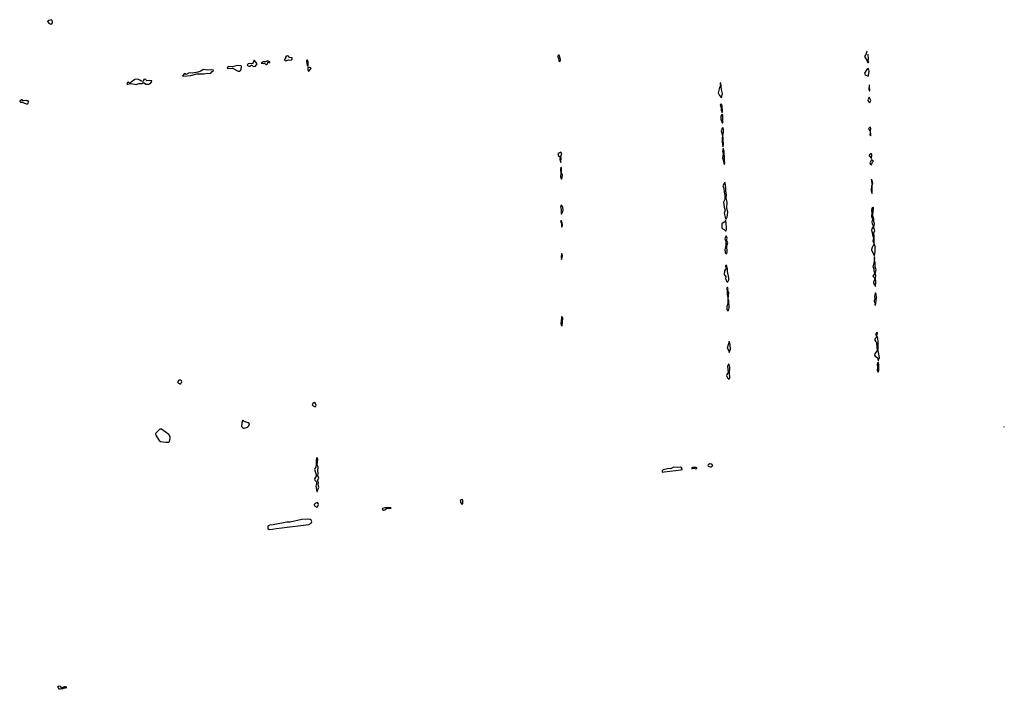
# Model space of a CAD drawing. Extents: x 2604950 to 2749250, y 940531 to 1028284.
# Tile 176 of 220: x 2732382 to 2749250, y 962572 to 974038. Entities that reach past the tile are written whole.
import ezdxf

# ---------------------------------------------------------------- set-up
doc = ezdxf.new("R2010")
doc.units = 0

msp = doc.modelspace()

# ---------------------------------------------------------------- linework, layer by layer
at = {"layer": '0CON05XD'}
for points in [[(2732915, 973962), (2732939, 973981), (2732943, 973995), (2732940, 974025), (2732925, 974038), (2732882, 974025), (2732862, 974015), (2732857, 974005), (2732885, 973972), (2732915, 973962)], [(2746900, 973502), (2746893, 973495), (2746878, 973442), (2746858, 973422), (2746856, 973405), (2746902, 973335), (2746902, 973315), (2746915, 973300), (2746927, 973313), (2746920, 973325), (2746926, 973355), (2746920, 973447)], [(2736395, 973234), (2736423, 973245), (2736450, 973285), (2736405, 973340), (2736392, 973338), (2736384, 973305), (2736371, 973289), (2736355, 973282), (2736315, 973288), (2736295, 973282), (2736278, 973265), (2736282, 973255), (2736305, 973240), (2736325, 973241), (2736355, 973260), (2736395, 973234)], [(2736615, 973269), (2736629, 973285), (2736635, 973310), (2736645, 973310), (2736655, 973300), (2736668, 973305), (2736666, 973316), (2736625, 973332), (2736595, 973318), (2736555, 973318), (2736520, 973295), (2736555, 973288), (2736575, 973292), (2736600, 973270), (2736615, 973269)], [(2736936, 973336), (2736995, 973350), (2737035, 973344), (2737050, 973365), (2737050, 973385), (2737005, 973390), (2736985, 973413), (2736965, 973420), (2736948, 973415), (2736938, 973395), (2736935, 973370), (2736910, 973355), (2736936, 973336)], [(2737315, 973242), (2737322, 973255), (2737324, 973325), (2737305, 973350), (2737295, 973338), (2737294, 973325), (2737308, 973255), (2737315, 973242)], [(2741625, 973322), (2741645, 973338), (2741649, 973355), (2741625, 973430), (2741615, 973433), (2741595, 973405), (2741614, 973374), (2741617, 973337), (2741625, 973322)], [(2735195, 973073), (2735315, 973084), (2735415, 973112), (2735545, 973109), (2735595, 973123), (2735645, 973117), (2735655, 973120), (2735672, 973148), (2735698, 973165), (2735700, 973175), (2735675, 973180), (2735605, 973172), (2735525, 973183), (2735485, 973156), (2735433, 973137), (2735345, 973122), (2735284, 973126), (2735235, 973102), (2735205, 973118), (2735170, 973075), (2735195, 973073)], [(2736125, 973158), (2736155, 973159), (2736165, 973166), (2736174, 973186), (2736180, 973235), (2736175, 973250), (2736105, 973251), (2736025, 973230), (2735955, 973236), (2735938, 973215), (2735945, 973203), (2736029, 973209), (2736125, 973158)], [(2737335, 973150), (2737340, 973165), (2737372, 973195), (2737373, 973205), (2737362, 973215), (2737327, 973223), (2737321, 973215), (2737320, 973175), (2737335, 973150)], [(2746915, 973070), (2746926, 973084), (2746936, 973155), (2746925, 973200), (2746897, 973183), (2746856, 973124), (2746859, 973105), (2746867, 973095), (2746915, 973070)], [(2734375, 972930), (2734425, 972948), (2734435, 972943), (2734475, 972948), (2734505, 972962), (2734545, 972933), (2734595, 972934), (2734631, 972955), (2734648, 972985), (2734643, 972993), (2734605, 972997), (2734561, 972991), (2734550, 973000), (2734545, 973016), (2734535, 973022), (2734510, 973015), (2734495, 972980), (2734475, 972988), (2734463, 972983), (2734442, 973005), (2734405, 973022), (2734355, 973016), (2734290, 972970), (2734275, 972950), (2734265, 972950), (2734247, 972967), (2734235, 972968), (2734217, 972945), (2734235, 972934), (2734285, 972944), (2734375, 972930)], [(2744405, 972700), (2744421, 972775), (2744403, 972845), (2744395, 972950), (2744385, 972958), (2744380, 972935), (2744390, 972905), (2744373, 972875), (2744350, 972785), (2744369, 972739), (2744405, 972700)], [(2746945, 972820), (2746946, 972845), (2746938, 972875), (2746940, 972915), (2746935, 972920), (2746928, 972845), (2746935, 972820), (2746945, 972820)], [(2732515, 972596), (2732525, 972601), (2732534, 972635), (2732526, 972646), (2732511, 972651), (2732495, 972654), (2732445, 972646), (2732437, 972647), (2732425, 972666), (2732415, 972668), (2732386, 972645), (2732382, 972635), (2732395, 972626), (2732426, 972626), (2732495, 972599), (2732515, 972596)], [(2746945, 972618), (2746961, 972655), (2746935, 972710), (2746914, 972665), (2746924, 972634), (2746945, 972618)], [(2744415, 972450), (2744422, 972465), (2744417, 972555), (2744408, 972588), (2744395, 972594), (2744380, 972575), (2744399, 972535), (2744402, 972485), (2744415, 972450)], [(2744425, 972270), (2744429, 972385), (2744426, 972406), (2744415, 972420), (2744396, 972385), (2744394, 972335), (2744415, 972272), (2744425, 972270)], [(2744425, 971860), (2744435, 971870), (2744437, 971895), (2744431, 971985), (2744436, 972024), (2744428, 972035), (2744427, 972055), (2744440, 972105), (2744439, 972155), (2744425, 972190), (2744415, 972180), (2744401, 972135), (2744423, 972053), (2744414, 972005), (2744414, 971945), (2744425, 971860)], [(2746955, 972050), (2746966, 972065), (2746957, 972135), (2746966, 972175), (2746955, 972200), (2746935, 972184), (2746924, 972165), (2746952, 972132), (2746952, 972095), (2746947, 972075), (2746955, 972050)], [(2741655, 971590), (2741657, 971675), (2741650, 971695), (2741667, 971745), (2741655, 971770), (2741634, 971756), (2741599, 971745), (2741615, 971707), (2741640, 971685), (2741638, 971645), (2741655, 971590)], [(2744455, 971560), (2744461, 971585), (2744456, 971606), (2744458, 971685), (2744449, 971745), (2744451, 971785), (2744435, 971830), (2744424, 971785), (2744431, 971735), (2744420, 971675), (2744440, 971615), (2744444, 971575), (2744455, 971560)], [(2746975, 971660), (2746980, 971725), (2746975, 971740), (2746965, 971740), (2746935, 971716), (2746932, 971705), (2746975, 971660)], [(2746975, 971550), (2746992, 971598), (2747010, 971615), (2746975, 971640), (2746949, 971585), (2746951, 971571), (2746975, 971550)], [(2741665, 971310), (2741676, 971334), (2741679, 971375), (2741666, 971416), (2741662, 971502), (2741655, 971510), (2741648, 971475), (2741654, 971405), (2741648, 971345), (2741665, 971310)], [(2746985, 971210), (2746999, 971245), (2746975, 971310), (2746972, 971265), (2746985, 971210)], [(2744485, 970620), (2744504, 970655), (2744512, 970745), (2744498, 970815), (2744501, 970905), (2744486, 970985), (2744489, 971031), (2744478, 971105), (2744481, 971155), (2744465, 971250), (2744455, 971242), (2744429, 971195), (2744446, 971155), (2744448, 971085), (2744464, 971025), (2744463, 970957), (2744441, 970915), (2744451, 970825), (2744466, 970775), (2744453, 970725), (2744465, 970658), (2744475, 970630), (2744485, 970620)], [(2746985, 971062), (2746987, 971185), (2746985, 971200), (2746975, 971200), (2746970, 971115), (2746973, 971085), (2746985, 971062)], [(2741665, 970710), (2741687, 970753), (2741692, 970775), (2741689, 970825), (2741665, 970862), (2741655, 970857), (2741648, 970835), (2741661, 970785), (2741657, 970725), (2741665, 970710)], [(2747015, 970490), (2747026, 970545), (2747016, 970585), (2747016, 970625), (2747004, 970654), (2746999, 970695), (2747009, 970815), (2746995, 970830), (2746984, 970816), (2746972, 970775), (2746978, 970725), (2746973, 970675), (2746990, 970625), (2746982, 970575), (2746986, 970545), (2747010, 970505), (2747010, 970490), (2747015, 970490)], [(2741675, 970492), (2741683, 970515), (2741676, 970555), (2741665, 970592), (2741655, 970596), (2741644, 970585), (2741664, 970554), (2741665, 970492), (2741675, 970492)], [(2744485, 970422), (2744492, 970455), (2744485, 970560), (2744475, 970600), (2744470, 970585), (2744413, 970545), (2744410, 970485), (2744412, 970472), (2744425, 970458), (2744452, 970445), (2744475, 970422), (2744485, 970422)], [(2747015, 969998), (2747025, 970000), (2747039, 970061), (2747036, 970155), (2747020, 970205), (2747019, 970345), (2747010, 970385), (2747030, 970425), (2747015, 970480), (2747005, 970490), (2746978, 970455), (2746973, 970435), (2746988, 970395), (2746989, 970355), (2747008, 970305), (2747000, 970245), (2747012, 970215), (2747012, 970195), (2746981, 970125), (2746976, 970095), (2747009, 970025), (2747015, 969998)], [(2744485, 970028), (2744495, 970032), (2744504, 970055), (2744499, 970165), (2744511, 970215), (2744489, 970255), (2744500, 970295), (2744485, 970338), (2744463, 970285), (2744478, 970245), (2744480, 970175), (2744462, 970095), (2744467, 970055), (2744475, 970038), (2744485, 970028)], [(2741665, 969930), (2741683, 969995), (2741675, 970030), (2741665, 970030), (2741656, 969965), (2741665, 969930)], [(2747045, 969470), (2747051, 969545), (2747046, 969615), (2747050, 969655), (2747038, 969698), (2747052, 969755), (2747039, 969805), (2747037, 969875), (2747028, 969915), (2747032, 969955), (2747025, 969980), (2747018, 969965), (2747020, 969895), (2747000, 969805), (2747012, 969775), (2747013, 969735), (2747030, 969695), (2746999, 969645), (2747021, 969625), (2747029, 969605), (2747027, 969585), (2747008, 969545), (2747010, 969525), (2747035, 969478), (2747045, 969470)], [(2744505, 969548), (2744515, 969552), (2744528, 969585), (2744529, 969615), (2744508, 969725), (2744510, 969775), (2744498, 969795), (2744495, 969830), (2744485, 969830), (2744470, 969815), (2744492, 969785), (2744488, 969772), (2744465, 969754), (2744454, 969736), (2744452, 969675), (2744478, 969635), (2744473, 969605), (2744489, 969559), (2744505, 969548)], [(2744515, 969052), (2744525, 969060), (2744536, 969105), (2744530, 969225), (2744520, 969255), (2744533, 969365), (2744510, 969405), (2744517, 969437), (2744505, 969458), (2744496, 969445), (2744494, 969425), (2744503, 969405), (2744504, 969335), (2744513, 969295), (2744514, 969176), (2744497, 969125), (2744499, 969075), (2744515, 969052)], [(2747045, 969142), (2747059, 969275), (2747055, 969340), (2747045, 969360), (2747024, 969296), (2747034, 969255), (2747021, 969225), (2747022, 969212), (2747042, 969175), (2747032, 969165), (2747032, 969155), (2747045, 969142)], [(2741675, 968798), (2741684, 968925), (2741672, 968958), (2741665, 968952), (2741662, 968938), (2741660, 968875), (2741650, 968835), (2741665, 968800), (2741675, 968798)], [(2747095, 968200), (2747098, 968225), (2747110, 968255), (2747087, 968365), (2747090, 968515), (2747083, 968585), (2747068, 968625), (2747076, 968675), (2747065, 968690), (2747044, 968645), (2747062, 968622), (2747063, 968605), (2747030, 968565), (2747028, 968555), (2747049, 968529), (2747060, 968505), (2747073, 968375), (2747030, 968315), (2747026, 968295), (2747036, 968276), (2747078, 968248), (2747090, 968225), (2747085, 968210), (2747095, 968200)], [(2744535, 968340), (2744557, 968395), (2744553, 968473), (2744547, 968505), (2744535, 968528), (2744501, 968415), (2744532, 968365), (2744535, 968340)], [(2744535, 967880), (2744547, 967913), (2744540, 967985), (2744546, 968084), (2744536, 968136), (2744525, 968140), (2744510, 968105), (2744520, 967995), (2744494, 967965), (2744490, 967945), (2744507, 967907), (2744535, 967880)], [(2747095, 968010), (2747102, 968035), (2747098, 968095), (2747102, 968135), (2747095, 968170), (2747085, 968170), (2747069, 968135), (2747080, 968085), (2747070, 968035), (2747085, 968010), (2747095, 968010)], [(2735145, 967801), (2735158, 967835), (2735156, 967856), (2735135, 967865), (2735107, 967863), (2735091, 967845), (2735092, 967822), (2735125, 967803), (2735145, 967801)], [(2737445, 967410), (2737455, 967418), (2737460, 967435), (2737445, 967480), (2737435, 967484), (2737402, 967465), (2737393, 967445), (2737409, 967425), (2737445, 967410)], [(2736225, 967042), (2736285, 967058), (2736308, 967085), (2736318, 967115), (2736296, 967136), (2736229, 967159), (2736205, 967180), (2736194, 967166), (2736183, 967085), (2736190, 967065), (2736213, 967043), (2736225, 967042)], [(2749249, 967065), (2749240, 967065), (2749250, 967062)], [(2734935, 966802), (2734948, 966815), (2734958, 966865), (2734957, 966895), (2734936, 966936), (2734810, 967025), (2734785, 967028), (2734712, 966955), (2734710, 966945), (2734713, 966925), (2734758, 966848), (2734770, 966830), (2734795, 966817), (2734885, 966803), (2734935, 966802)], [(2737485, 965960), (2737493, 966005), (2737506, 966035), (2737498, 966075), (2737499, 966115), (2737486, 966145), (2737508, 966185), (2737490, 966225), (2737494, 966275), (2737488, 966315), (2737494, 966375), (2737481, 966415), (2737489, 966515), (2737475, 966540), (2737465, 966530), (2737459, 966495), (2737462, 966435), (2737456, 966375), (2737440, 966355), (2737434, 966335), (2737466, 966235), (2737435, 966175), (2737440, 966155), (2737464, 966124), (2737466, 966095), (2737455, 966050), (2737475, 965960), (2737485, 965960)], [(2743395, 966292), (2743425, 966293), (2743713, 966327), (2743732, 966335), (2743732, 966345), (2743721, 966365), (2743705, 966376), (2743645, 966368), (2743585, 966374), (2743540, 966350), (2743482, 966348), (2743405, 966329), (2743389, 966315), (2743388, 966298), (2743395, 966292)], [(2743965, 966347), (2743975, 966350), (2743982, 966355), (2743982, 966362), (2743965, 966372), (2743935, 966368), (2743915, 966372), (2743892, 966355), (2743905, 966350), (2743935, 966360), (2743965, 966347)], [(2744235, 966381), (2744254, 966405), (2744238, 966425), (2744205, 966432), (2744178, 966415), (2744173, 966405), (2744178, 966395), (2744215, 966381), (2744235, 966381)], [(2737475, 965690), (2737485, 965698), (2737499, 965735), (2737496, 965756), (2737485, 965770), (2737442, 965755), (2737427, 965735), (2737435, 965713), (2737475, 965690)], [(2739965, 965740), (2739974, 965756), (2739972, 965812), (2739955, 965822), (2739928, 965805), (2739937, 965765), (2739955, 965742), (2739965, 965740)], [(2738615, 965638), (2738635, 965643), (2738665, 965670), (2738743, 965673), (2738748, 965678), (2738635, 965677), (2738600, 965665), (2738590, 965655), (2738615, 965638)], [(2736655, 965309), (2736715, 965314), (2736774, 965326), (2736875, 965334), (2737335, 965396), (2737376, 965414), (2737384, 965445), (2737375, 965468), (2737357, 965477), (2737305, 965483), (2737215, 965480), (2737015, 965435), (2736959, 965431), (2736725, 965387), (2736665, 965380), (2736640, 965370), (2736631, 965359), (2736634, 965324), (2736655, 965309)], [(2733062, 962572), (2733040, 962605), (2733043, 962627), (2733075, 962630), (2733080, 962615), (2733105, 962600), (2733155, 962618), (2733165, 962618), (2733180, 962605), (2733177, 962593), (2733165, 962600), (2733157, 962593), (2733135, 962590), (2733125, 962580), (2733095, 962580), (2733075, 962572), (2733062, 962572)]]:
    msp.add_lwpolyline(points, dxfattribs=at)

doc.saveas('drawing.dxf')
